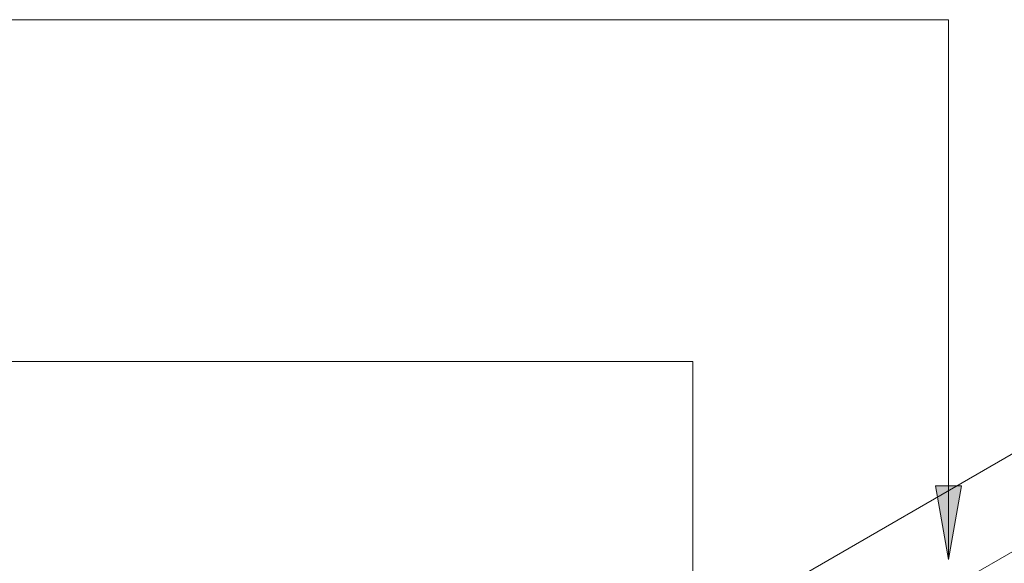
# Model space of a CAD drawing. Header units: metres. Extents: x -15.1 to 0.1, y 4.4 to 14.1.
# Tile 50 of 71: x -9.5 to -7.9, y 13.2 to 14.1. Entities that reach past the tile are written whole.
import ezdxf

# ---------------------------------------------------------------- set-up
doc = ezdxf.new("R2010")
doc.units = ezdxf.units.M
doc.layers.add('A-ROOF', color=7, linetype='Continuous', lineweight=5)
doc.layers.add('G-ANNO-TEXT', color=7, linetype='Continuous', lineweight=9)

# ---------------------------------------------------------------- blocks, each defined once
blk = doc.blocks.new('RUFO_1_ - RUFO_1_-1923193-ISO_01')
at = {"layer": 'A-ROOF'}
for p, q in [((-10.399, 11.8979), (-7.0155, 13.8513)), ((-10.3848, 11.7468), (-6.8776, 13.7717))]:
    blk.add_line(p, q, dxfattribs=at)

msp = doc.modelspace()

# ---------------------------------------------------------------- hatches: boundary and pattern name
at = {"layer": 'G-ANNO-TEXT'}
msp.add_hatch(color=256, dxfattribs=at).paths.add_polyline_path([(-7.9862, 13.1789), (-7.965, 13.2989), (-8.0073, 13.2989)])

# ---------------------------------------------------------------- linework, layer by layer
for p, q in [((-7.9862, 14.0575), (-12.7874, 14.0575)), ((-7.9862, 13.1789), (-7.9862, 14.0575)), ((-8.4018, 13.5013), (-11.9784, 13.5013)), ((-8.4018, 12.6438), (-8.4018, 13.5013)), ((-7.965, 13.2989), (-8.0073, 13.2989)), ((-8.0073, 13.2989), (-7.9862, 13.1789)), ((-7.9862, 13.1789), (-7.965, 13.2989))]:
    msp.add_line(p, q, dxfattribs=at)

# ---------------------------------------------------------------- block references
at = {"layer": 'A-ROOF'}
msp.add_blockref('RUFO_1_ - RUFO_1_-1923193-ISO_01', (0, 0), dxfattribs=at)

doc.saveas('drawing.dxf')
